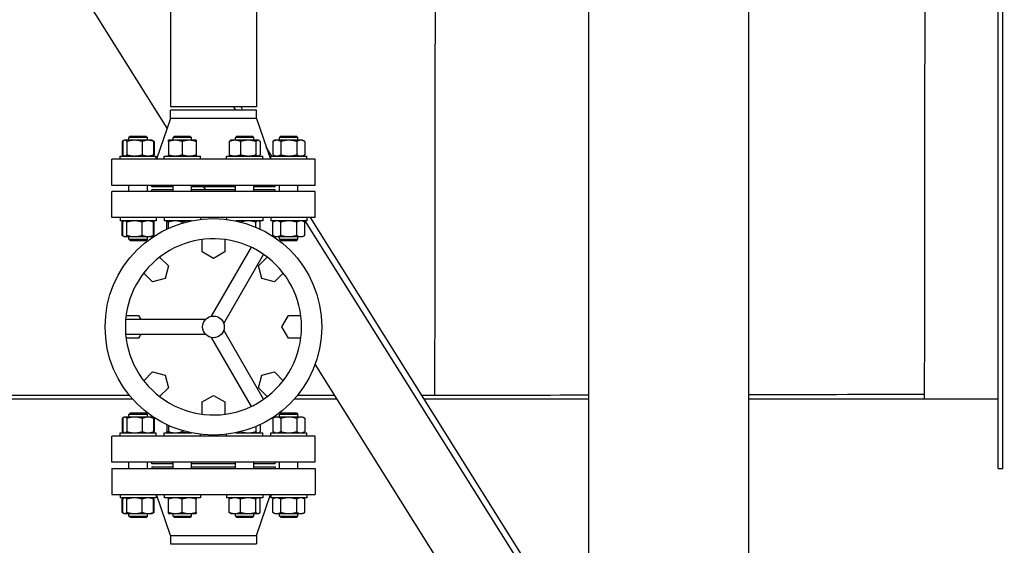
# Model space of a CAD drawing. Header units: inches. Extents: x 24 to 1128, y -74 to 748.
# Tile 10 of 256: x 175 to 215, y 169 to 190. Entities that reach past the tile are written whole.
import ezdxf

# ---------------------------------------------------------------- set-up
doc = ezdxf.new("R2010")
doc.units = ezdxf.units.IN
doc.header["$LTSCALE"] = 32
doc.header["$MEASUREMENT"] = 0
doc.layers.add('Dimension (ANSI)', color=7, linetype='Continuous', lineweight=25)
doc.layers.add('Visible (ANSI)', color=7, linetype='Continuous', lineweight=30)
doc.styles.add('Note Text (ANSI)', font='tahoma.ttf')
doc.dimstyles.new('Architectural (ANSI)', dxfattribs={"dimscale": 32, "dimtxt": 0.125, "dimasz": 0.098425, "dimexe": 0.125, "dimexo": 0.0625, "dimgap": 0.031496, "dimtad": 0, "dimtih": 1, "dimtoh": 1, "dimdec": 4, "dimrnd": 1e-08, "dimzin": 3, "dimdsep": 46, "dimlunit": 4, "dimtxsty": 'Note Text (ANSI)', "dimcen": 0.09, "dimdle": 0.393701, "dimclrd": 256, "dimclre": 256, "dimclrt": 256, "dimadec": 0, "dimazin": 3, "dimtfac": 0.96, "dimtofl": 0, "dimtmove": 0, "dimatfit": 3, "dimfxl": 1, "dimfrac": 2, "dimtolj": 1, "dimtzin": 12, "dimlwd": -1, "dimlwe": -1, "dimarcsym": 0})

# ---------------------------------------------------------------- blocks, each defined once
blk = doc.blocks.new('*D14')
at = {"layer": 'Defpoints', "color": 0, "transparency": 16777216}
for p in [(142.405, 428.413), (61.775, 140.843), (232.154, 140.843)]:
    blk.add_point(p, dxfattribs=at)
at = {"layer": 'Dimension (ANSI)', "transparency": 16777216}
for p, q in [((140.405, 428.413), (57.775, 428.413)), ((61.775, 425.263), (61.775, 265.406)), ((61.775, 143.993), (61.775, 258.339)), ((230.154, 140.843), (57.775, 140.843))]:
    blk.add_line(p, q, dxfattribs=at)
for points in [[(61.25, 425.263), (62.3, 425.263), (61.775, 428.413)], [(61.25, 143.993), (62.3, 143.993), (61.775, 140.843)]]:
    blk.add_solid(points, dxfattribs=at)
at = {"layer": 'Dimension (ANSI)', "transparency": 16777216, "insert": (46.967, 264.398), "char_height": 4, "attachment_point": 1, "style": 'Note Text (ANSI)'}
blk.add_mtext('\\A1;23\'-11 9/16"', dxfattribs=at)

msp = doc.modelspace()

# ---------------------------------------------------------------- linework, layer by layer
at = {"layer": 'Visible (ANSI)'}
for p, q in [((215.02864, 172.05516), (215.02864, 223.59975)), ((215.21614, 172.05516), (215.21614, 223.65534)), ((198.40464, 143.30516), (198.40464, 202.61166)), ((204.90464, 143.30516), (204.90464, 202.61166)), ((181.27577, 185.87279), (171.21316, 201.91672)), ((181.40864, 200.85666), (181.40864, 186.73166)), ((184.90864, 200.85666), (184.90864, 186.73166)), ((184.90864, 186.73166), (181.40864, 186.73166)), ((181.40864, 186.26666), (181.40864, 186.60666)), ((184.90864, 186.60666), (181.40864, 186.60666)), ((184.06163, 186.60666), (183.98323, 186.73166)), ((184.35673, 186.60666), (184.27833, 186.73166)), ((184.90864, 186.26666), (184.90864, 186.60666)), ((181.40864, 186.26666), (180.84864, 184.60666)), ((184.90864, 186.26666), (181.40864, 186.26666)), ((184.90864, 186.26666), (185.46864, 184.60666)), ((179.51826, 185.37021), (179.45108, 185.33142)), ((179.45108, 185.33142), (179.45108, 184.7909)), ((179.47322, 185.33142), (179.47322, 184.7909)), ((179.5381, 185.38166), (179.51826, 185.37021)), ((179.55727, 185.38166), (179.5381, 185.38166)), ((179.95502, 185.38166), (179.55727, 185.38166)), ((179.64132, 185.33142), (179.64132, 184.7909)), ((179.7881, 185.54916), (179.7256, 185.48666)), ((180.4756, 185.48666), (179.7256, 185.48666)), ((179.7256, 185.38166), (179.7256, 185.48666)), ((179.7881, 185.54916), (180.4131, 185.54916)), ((180.49835, 185.38166), (179.95502, 185.38166)), ((180.26871, 185.33142), (180.26871, 184.7909)), ((180.4131, 185.54916), (180.4756, 185.48666)), ((180.4756, 185.38166), (180.4756, 185.48666)), ((180.6631, 185.38166), (180.49835, 185.38166)), ((180.6631, 185.38166), (180.68295, 185.37021)), ((180.68295, 185.37021), (180.75012, 185.33142)), ((180.72799, 185.33142), (180.72799, 184.7909)), ((180.75012, 185.33142), (180.75012, 184.7909)), ((181.61071, 185.38166), (181.32946, 185.38166)), ((181.32946, 185.33142), (181.32946, 184.7909)), ((181.57946, 185.54916), (181.51696, 185.48666)), ((182.26696, 185.48666), (181.51696, 185.48666)), ((181.51696, 185.38166), (181.51696, 185.48666)), ((181.57946, 185.54916), (182.20446, 185.54916)), ((182.17321, 185.38166), (181.61071, 185.38166)), ((181.89196, 185.33142), (181.89196, 184.7909)), ((182.45446, 185.38166), (182.17321, 185.38166)), ((182.20446, 185.54916), (182.26696, 185.48666)), ((182.26696, 185.38166), (182.26696, 185.48666)), ((182.45446, 185.33142), (182.45446, 184.7909)), ((183.79794, 185.33142), (183.79794, 184.7909)), ((183.86283, 185.38166), (183.84298, 185.37021)), ((184.02758, 185.38166), (183.86283, 185.38166)), ((184.57091, 185.38166), (184.02758, 185.38166)), ((184.11283, 185.54916), (184.05033, 185.48666)), ((184.80033, 185.48666), (184.05033, 185.48666)), ((184.05033, 185.38166), (184.05033, 185.48666)), ((184.11283, 185.54916), (184.73783, 185.54916)), ((184.25722, 185.33142), (184.25722, 184.7909)), ((184.96866, 185.38166), (184.57091, 185.38166)), ((184.73783, 185.54916), (184.80033, 185.48666)), ((184.80033, 185.38166), (184.80033, 185.48666)), ((184.88461, 185.33142), (184.88461, 184.7909)), ((184.98783, 185.38166), (184.96866, 185.38166)), ((184.98783, 185.38166), (185.00767, 185.37021)), ((185.05271, 185.33142), (185.05271, 184.7909)), ((185.65419, 185.38166), (185.56717, 185.33142)), ((185.56717, 185.33142), (185.56717, 184.7909)), ((185.72955, 185.38166), (185.65419, 185.38166)), ((186.21669, 185.38166), (185.72955, 185.38166)), ((185.90419, 185.54916), (185.84169, 185.48666)), ((186.59169, 185.48666), (185.84169, 185.48666)), ((185.84169, 185.38166), (185.84169, 185.48666)), ((185.89193, 185.33142), (185.89193, 184.7909)), ((185.90419, 185.54916), (186.52919, 185.54916)), ((186.70382, 185.38166), (186.21669, 185.38166)), ((186.52919, 185.54916), (186.59169, 185.48666)), ((186.54145, 185.33142), (186.54145, 184.7909)), ((186.59169, 185.38166), (186.59169, 185.48666)), ((186.77919, 185.38166), (186.70382, 185.38166)), ((186.77919, 185.38166), (186.8662, 185.33142)), ((186.8662, 185.33142), (186.8662, 184.7909)), ((179.51826, 184.75212), (179.45108, 184.7909)), ((180.68295, 184.75212), (180.75012, 184.7909)), ((185.52707, 184.74066), (185.30283, 185.09819)), ((185.65419, 184.74066), (185.56717, 184.7909)), ((186.77919, 184.74066), (186.8662, 184.7909)), ((179.03364, 183.54666), (179.03364, 184.60666)), ((187.28364, 184.60666), (179.03364, 184.60666)), ((179.3661, 184.60666), (179.3661, 184.74066)), ((179.3661, 184.74066), (180.8351, 184.74066)), ((179.5381, 184.74066), (179.51826, 184.75212)), ((180.6631, 184.74066), (180.68295, 184.75212)), ((180.8351, 184.60666), (180.8351, 184.74066)), ((181.15746, 184.60666), (181.15746, 184.74066)), ((181.15746, 184.74066), (182.62646, 184.74066)), ((182.62646, 184.60666), (182.62646, 184.74066)), ((183.69083, 184.60666), (183.69083, 184.74066)), ((183.69083, 184.74066), (185.15983, 184.74066)), ((183.86283, 184.74066), (183.84298, 184.75212)), ((184.98783, 184.74066), (185.00767, 184.75212)), ((185.15983, 184.60666), (185.15983, 184.74066)), ((185.48219, 184.60666), (185.48219, 184.74066)), ((185.48219, 184.74066), (186.95119, 184.74066)), ((186.95119, 184.60666), (186.95119, 184.74066)), ((187.28364, 183.54666), (187.28364, 184.60666)), ((187.28364, 183.54666), (179.03364, 183.54666)), ((179.03364, 182.24166), (179.03364, 183.30166)), ((187.28364, 183.30166), (179.03364, 183.30166)), ((179.7256, 183.30166), (179.7256, 183.54666)), ((180.4756, 183.30166), (180.4756, 183.54666)), ((180.65864, 183.48666), (180.65864, 183.54666)), ((181.51696, 183.48666), (180.65864, 183.48666)), ((180.65864, 183.30166), (180.65864, 183.36166)), ((181.51696, 183.36166), (180.65864, 183.36166)), ((181.51696, 183.30166), (181.51696, 183.54666)), ((182.26696, 183.30166), (182.26696, 183.54666)), ((184.05033, 183.48666), (182.26696, 183.48666)), ((184.05033, 183.36166), (182.26696, 183.36166)), ((182.85073, 183.36166), (182.77233, 183.48666)), ((184.05033, 183.30166), (184.05033, 183.54666)), ((184.80033, 183.30166), (184.80033, 183.54666)), ((185.65864, 183.48666), (184.80033, 183.48666)), ((185.65864, 183.36166), (184.80033, 183.36166)), ((185.65864, 183.48666), (185.65864, 183.54666)), ((185.65864, 183.30166), (185.65864, 183.36166)), ((185.84169, 183.30166), (185.84169, 183.54666)), ((186.59169, 183.30166), (186.59169, 183.54666)), ((187.28364, 182.24166), (187.28364, 183.30166)), ((187.28364, 182.24166), (179.03364, 182.24166)), ((179.3661, 182.24166), (179.3661, 182.10766)), ((180.8351, 182.10766), (179.3661, 182.10766)), ((179.51826, 182.09621), (179.45108, 182.05742)), ((179.45108, 181.5169), (179.45108, 182.05742)), ((179.47322, 181.5169), (179.47322, 182.05742)), ((179.5381, 182.10766), (179.51826, 182.09621)), ((179.64132, 181.5169), (179.64132, 182.05742)), ((180.26871, 181.5169), (180.26871, 182.05742)), ((180.6631, 182.10766), (180.68295, 182.09621)), ((180.68295, 182.09621), (180.75012, 182.05742)), ((180.72799, 181.5169), (180.72799, 182.05742)), ((180.75012, 181.5169), (180.75012, 182.05742)), ((180.8351, 182.24166), (180.8351, 182.10766)), ((181.15746, 182.24166), (181.15746, 182.10766)), ((182.25401, 182.10766), (181.15746, 182.10766)), ((181.26458, 181.77312), (181.26458, 182.05742)), ((181.32946, 182.10766), (181.30962, 182.09621)), ((181.32946, 181.80342), (181.32946, 182.05742)), ((181.89196, 182.01539), (181.89196, 182.05742)), ((182.62646, 182.24166), (182.62646, 182.16936)), ((183.69083, 182.24166), (183.69083, 182.16936)), ((185.15983, 182.10766), (184.06328, 182.10766)), ((184.88461, 181.84902), (184.88461, 182.05742)), ((184.98783, 182.10766), (185.00767, 182.09621)), ((185.05271, 181.77312), (185.05271, 182.05742)), ((185.15983, 182.24166), (185.15983, 182.10766)), ((185.48219, 182.24166), (185.48219, 182.10766)), ((186.95119, 182.10766), (185.48219, 182.10766)), ((185.65419, 182.10766), (185.56717, 182.05742)), ((185.56717, 181.5169), (185.56717, 182.05742)), ((185.89193, 181.5169), (185.89193, 182.05742)), ((186.54145, 181.5169), (186.54145, 182.05742)), ((186.77919, 182.10766), (186.8662, 182.05742)), ((186.8662, 181.5169), (186.8662, 182.05742)), ((198.40464, 163.73801), (186.88336, 182.10766)), ((186.95119, 182.24166), (186.95119, 182.10766)), ((198.40464, 164.20852), (187.09442, 182.24166)), ((179.51826, 181.47812), (179.45108, 181.5169)), ((179.5381, 181.46666), (179.51826, 181.47812)), ((179.5381, 181.46666), (179.55727, 181.46666)), ((179.55727, 181.46666), (179.95502, 181.46666)), ((179.7256, 181.36166), (179.7256, 181.46666)), ((179.7881, 181.29916), (179.7256, 181.36166)), ((179.7256, 181.36166), (180.4756, 181.36166)), ((180.4131, 181.29916), (179.7881, 181.29916)), ((179.95502, 181.46666), (180.49835, 181.46666)), ((180.4131, 181.29916), (180.4756, 181.36166)), ((180.4756, 181.36166), (180.4756, 181.46666)), ((180.49835, 181.46666), (180.6631, 181.46666)), ((180.6631, 181.46666), (180.68295, 181.47812)), ((180.68295, 181.47812), (180.75012, 181.5169)), ((182.70138, 180.84766), (182.70138, 181.35128)), ((183.61591, 181.35128), (183.61591, 180.84766)), ((185.65419, 181.46666), (185.56717, 181.5169)), ((185.65419, 181.46666), (185.72955, 181.46666)), ((185.72955, 181.46666), (186.21669, 181.46666)), ((185.84169, 181.36166), (185.84169, 181.46666)), ((185.90419, 181.29916), (185.84169, 181.36166)), ((185.84169, 181.36166), (186.59169, 181.36166)), ((186.52919, 181.29916), (185.90419, 181.29916)), ((186.21669, 181.46666), (186.70382, 181.46666)), ((186.52919, 181.29916), (186.59169, 181.36166)), ((186.59169, 181.36166), (186.59169, 181.46666)), ((186.70382, 181.46666), (186.77919, 181.46666)), ((186.77919, 181.46666), (186.8662, 181.5169)), ((183.15864, 180.58366), (182.70138, 180.84766)), ((184.68806, 181.03736), (183.06859, 178.23235)), ((183.61591, 180.84766), (183.15864, 180.58366)), ((180.97202, 180.63496), (181.32813, 180.27884)), ((183.57666, 177.93902), (185.19613, 180.74403)), ((184.98916, 180.27884), (185.34527, 180.63496)), ((180.68146, 179.63218), (180.32535, 179.98829)), ((181.32813, 180.27884), (181.19147, 179.76883)), ((185.12582, 179.76883), (184.98916, 180.27884)), ((185.99194, 179.98829), (185.63582, 179.63218)), ((181.19147, 179.76883), (180.68146, 179.63218)), ((185.63582, 179.63218), (185.12582, 179.76883)), ((182.83069, 178.095), (179.59174, 178.095)), ((179.60903, 178.25893), (180.11264, 178.25893)), ((180.11264, 178.25893), (180.20729, 178.095)), ((185.94064, 177.80166), (186.20464, 178.25893)), ((186.20464, 178.25893), (186.70826, 178.25893)), ((185.19613, 174.8593), (183.57666, 177.66431)), ((186.20464, 177.3444), (185.94064, 177.80166)), ((179.59174, 177.50833), (182.83069, 177.50833)), ((180.11264, 177.3444), (179.60903, 177.3444)), ((180.20729, 177.50833), (180.11264, 177.3444)), ((183.06859, 177.37098), (184.68806, 174.56596)), ((186.70826, 177.3444), (186.20464, 177.3444)), ((180.32535, 175.61504), (180.68146, 175.97115)), ((180.68146, 175.97115), (181.19147, 175.83449)), ((185.12582, 175.83449), (185.63582, 175.97115)), ((185.63582, 175.97115), (185.99194, 175.61504)), ((198.22014, 158.85652), (187.28905, 176.28517)), ((181.19147, 175.83449), (181.32813, 175.32448)), ((184.98916, 175.32448), (185.12582, 175.83449)), ((181.32813, 175.32448), (180.97202, 174.96837)), ((185.34527, 174.96837), (184.98916, 175.32448)), ((179.75818, 175.00938), (171.43389, 175.00938)), ((179.87967, 174.86766), (171.43389, 174.86766)), ((182.70138, 174.75566), (183.15864, 175.01966)), ((183.15864, 175.01966), (183.61591, 174.75566)), ((188.17809, 174.86766), (186.43761, 174.86766)), ((188.08921, 175.00938), (186.55911, 175.00938)), ((192.15364, 175.00938), (191.63044, 175.00938)), ((198.40464, 174.86766), (191.71932, 174.86766)), ((212.02864, 174.86766), (204.90464, 174.86766)), ((212.02864, 175.05516), (212.02864, 174.86766)), ((215.02864, 174.86766), (212.02864, 174.86766)), ((182.70138, 174.25205), (182.70138, 174.75566)), ((183.61591, 174.75566), (183.61591, 174.25205)), ((179.51826, 174.12521), (179.45108, 174.08642)), ((179.45108, 174.08642), (179.45108, 173.5459)), ((179.47322, 174.08642), (179.47322, 173.5459)), ((179.5381, 174.13666), (179.51826, 174.12521)), ((179.55727, 174.13666), (179.5381, 174.13666)), ((179.95502, 174.13666), (179.55727, 174.13666)), ((179.64132, 174.08642), (179.64132, 173.5459)), ((179.7881, 174.30416), (179.7256, 174.24166)), ((180.4756, 174.24166), (179.7256, 174.24166)), ((179.7256, 174.13666), (179.7256, 174.24166)), ((179.7881, 174.30416), (180.4131, 174.30416)), ((180.49835, 174.13666), (179.95502, 174.13666)), ((180.26871, 174.08642), (180.26871, 173.5459)), ((180.4131, 174.30416), (180.4756, 174.24166)), ((180.4756, 174.13666), (180.4756, 174.24166)), ((180.6631, 174.13666), (180.49835, 174.13666)), ((180.6631, 174.13666), (180.68295, 174.12521)), ((180.68295, 174.12521), (180.75012, 174.08642)), ((180.72799, 174.08642), (180.72799, 173.5459)), ((180.75012, 174.08642), (180.75012, 173.5459)), ((185.65419, 174.13666), (185.56717, 174.08642)), ((185.56717, 174.08642), (185.56717, 173.5459)), ((185.72955, 174.13666), (185.65419, 174.13666)), ((186.21669, 174.13666), (185.72955, 174.13666)), ((185.90419, 174.30416), (185.84169, 174.24166)), ((186.59169, 174.24166), (185.84169, 174.24166)), ((185.84169, 174.13666), (185.84169, 174.24166)), ((185.89193, 174.08642), (185.89193, 173.5459)), ((185.90419, 174.30416), (186.52919, 174.30416)), ((186.70382, 174.13666), (186.21669, 174.13666)), ((186.52919, 174.30416), (186.59169, 174.24166)), ((186.54145, 174.08642), (186.54145, 173.5459)), ((186.59169, 174.13666), (186.59169, 174.24166)), ((186.77919, 174.13666), (186.70382, 174.13666)), ((186.77919, 174.13666), (186.8662, 174.08642)), ((186.8662, 174.08642), (186.8662, 173.5459)), ((181.26458, 173.8302), (181.26458, 173.5459)), ((181.32946, 173.7999), (181.32946, 173.5459)), ((181.89196, 173.58793), (181.89196, 173.5459)), ((184.88461, 173.75431), (184.88461, 173.5459)), ((185.05271, 173.8302), (185.05271, 173.5459)), ((179.03364, 172.30166), (179.03364, 173.36166)), ((187.28364, 173.36166), (179.03364, 173.36166)), ((179.3661, 173.36166), (179.3661, 173.49566)), ((179.3661, 173.49566), (180.8351, 173.49566)), ((179.51826, 173.50712), (179.45108, 173.5459)), ((179.5381, 173.49566), (179.51826, 173.50712)), ((180.6631, 173.49566), (180.68295, 173.50712)), ((180.68295, 173.50712), (180.75012, 173.5459)), ((180.8351, 173.36166), (180.8351, 173.49566)), ((181.15746, 173.36166), (181.15746, 173.49566)), ((181.15746, 173.49566), (182.25401, 173.49566)), ((181.32946, 173.49566), (181.30962, 173.50712)), ((182.62646, 173.36166), (182.62646, 173.43397)), ((183.69083, 173.36166), (183.69083, 173.43397)), ((184.06328, 173.49566), (185.15983, 173.49566)), ((184.98783, 173.49566), (185.00767, 173.50712)), ((185.15983, 173.36166), (185.15983, 173.49566)), ((185.48219, 173.36166), (185.48219, 173.49566)), ((185.48219, 173.49566), (186.95119, 173.49566)), ((185.65419, 173.49566), (185.56717, 173.5459)), ((186.77919, 173.49566), (186.8662, 173.5459)), ((186.95119, 173.36166), (186.95119, 173.49566)), ((187.28364, 172.30166), (187.28364, 173.36166)), ((187.28364, 172.30166), (179.03364, 172.30166)), ((179.03364, 172.05166), (179.03364, 170.99166)), ((179.03364, 172.05166), (187.28364, 172.05166)), ((179.7256, 172.05166), (179.7256, 172.30166)), ((180.4756, 172.05166), (180.4756, 172.30166)), ((180.65864, 172.24166), (180.65864, 172.30166)), ((181.51696, 172.24166), (180.65864, 172.24166)), ((180.65864, 172.11166), (180.65864, 172.05166)), ((180.65864, 172.11166), (181.51696, 172.11166)), ((181.51696, 172.05166), (181.51696, 172.30166)), ((182.26696, 172.05166), (182.26696, 172.30166)), ((184.05033, 172.24166), (182.26696, 172.24166)), ((182.26696, 172.11166), (184.05033, 172.11166)), ((184.05033, 172.05166), (184.05033, 172.30166)), ((184.80033, 172.05166), (184.80033, 172.30166)), ((185.65864, 172.24166), (184.80033, 172.24166)), ((184.80033, 172.11166), (185.65864, 172.11166)), ((185.65864, 172.24166), (185.65864, 172.30166)), ((185.65864, 172.11166), (185.65864, 172.05166)), ((185.84169, 172.05166), (185.84169, 172.30166)), ((186.59169, 172.05166), (186.59169, 172.30166)), ((187.28364, 172.05166), (187.28364, 170.99166)), ((215.02864, 172.05516), (215.21614, 172.05516)), ((179.03364, 170.99166), (187.28364, 170.99166)), ((179.3661, 170.99166), (179.3661, 170.85766)), ((180.8351, 170.85766), (179.3661, 170.85766)), ((179.51826, 170.84621), (179.45108, 170.80742)), ((179.45108, 170.2669), (179.45108, 170.80742)), ((179.47322, 170.2669), (179.47322, 170.80742)), ((179.5381, 170.85766), (179.51826, 170.84621)), ((179.64132, 170.2669), (179.64132, 170.80742)), ((180.26871, 170.2669), (180.26871, 170.80742)), ((180.6631, 170.85766), (180.68295, 170.84621)), ((180.68295, 170.84621), (180.75012, 170.80742)), ((180.72799, 170.2669), (180.72799, 170.80742)), ((180.75012, 170.2669), (180.75012, 170.80742)), ((180.8351, 170.99166), (180.8351, 170.85766)), ((181.40864, 169.33166), (180.84864, 170.99166)), ((181.15746, 170.99166), (181.15746, 170.85766)), ((182.62646, 170.85766), (181.15746, 170.85766)), ((181.32946, 170.2669), (181.32946, 170.80742)), ((181.89196, 170.2669), (181.89196, 170.80742)), ((182.45446, 170.2669), (182.45446, 170.80742)), ((182.62646, 170.99166), (182.62646, 170.85766)), ((183.69083, 170.99166), (183.69083, 170.85766)), ((185.15983, 170.85766), (183.69083, 170.85766)), ((183.79794, 170.2669), (183.79794, 170.80742)), ((183.86283, 170.85766), (183.84298, 170.84621)), ((184.25722, 170.2669), (184.25722, 170.80742)), ((184.88461, 170.2669), (184.88461, 170.80742)), ((184.90864, 169.33166), (185.46864, 170.99166)), ((184.98783, 170.85766), (185.00767, 170.84621)), ((185.05271, 170.2669), (185.05271, 170.80742)), ((185.15983, 170.99166), (185.15983, 170.85766)), ((185.48219, 170.99166), (185.48219, 170.85766)), ((186.95119, 170.85766), (185.48219, 170.85766)), ((185.65419, 170.85766), (185.56717, 170.80742)), ((185.56717, 170.2669), (185.56717, 170.80742)), ((185.89193, 170.2669), (185.89193, 170.80742)), ((186.54145, 170.2669), (186.54145, 170.80742)), ((186.77919, 170.85766), (186.8662, 170.80742)), ((186.8662, 170.2669), (186.8662, 170.80742)), ((186.95119, 170.99166), (186.95119, 170.85766)), ((179.51826, 170.22812), (179.45108, 170.2669)), ((179.5381, 170.21666), (179.51826, 170.22812)), ((179.5381, 170.21666), (179.55727, 170.21666)), ((179.55727, 170.21666), (179.95502, 170.21666)), ((179.7256, 170.11666), (179.7256, 170.21666)), ((179.7881, 170.05416), (179.7256, 170.11666)), ((179.7256, 170.11666), (180.4756, 170.11666)), ((180.4131, 170.05416), (179.7881, 170.05416)), ((179.95502, 170.21666), (180.49835, 170.21666)), ((180.4131, 170.05416), (180.4756, 170.11666)), ((180.4756, 170.11666), (180.4756, 170.21666)), ((180.49835, 170.21666), (180.6631, 170.21666)), ((180.6631, 170.21666), (180.68295, 170.22812)), ((180.68295, 170.22812), (180.75012, 170.2669)), ((181.32946, 170.21666), (181.61071, 170.21666)), ((181.51696, 170.11666), (181.51696, 170.21666)), ((181.57946, 170.05416), (181.51696, 170.11666)), ((181.51696, 170.11666), (182.26696, 170.11666)), ((182.20446, 170.05416), (181.57946, 170.05416)), ((181.61071, 170.21666), (182.17321, 170.21666)), ((182.17321, 170.21666), (182.45446, 170.21666)), ((182.20446, 170.05416), (182.26696, 170.11666)), ((182.26696, 170.11666), (182.26696, 170.21666)), ((183.86283, 170.21666), (183.84298, 170.22812)), ((183.86283, 170.21666), (184.02758, 170.21666)), ((184.02758, 170.21666), (184.57091, 170.21666)), ((184.05033, 170.11666), (184.05033, 170.21666)), ((184.11283, 170.05416), (184.05033, 170.11666)), ((184.05033, 170.11666), (184.80033, 170.11666)), ((184.73783, 170.05416), (184.11283, 170.05416)), ((184.57091, 170.21666), (184.96866, 170.21666)), ((184.73783, 170.05416), (184.80033, 170.11666)), ((184.80033, 170.11666), (184.80033, 170.21666)), ((184.96866, 170.21666), (184.98783, 170.21666)), ((184.98783, 170.21666), (185.00767, 170.22812)), ((185.65419, 170.21666), (185.56717, 170.2669)), ((185.65419, 170.21666), (185.72955, 170.21666)), ((185.72955, 170.21666), (186.21669, 170.21666)), ((185.84169, 170.11666), (185.84169, 170.21666)), ((185.90419, 170.05416), (185.84169, 170.11666)), ((185.84169, 170.11666), (186.59169, 170.11666)), ((186.52919, 170.05416), (185.90419, 170.05416)), ((186.21669, 170.21666), (186.70382, 170.21666)), ((186.52919, 170.05416), (186.59169, 170.11666)), ((186.59169, 170.11666), (186.59169, 170.21666)), ((186.70382, 170.21666), (186.77919, 170.21666)), ((186.77919, 170.21666), (186.8662, 170.2669)), ((181.40864, 169.33166), (181.40864, 168.99166)), ((181.40864, 169.33166), (184.90864, 169.33166)), ((184.90864, 169.33166), (184.90864, 168.99166)), ((181.40864, 168.99166), (184.90864, 168.99166))]:
    msp.add_line(p, q, dxfattribs=at)
for radius in [4.4, 0.44]:
    msp.add_circle((183.15864, 177.80166), radius, dxfattribs=at)
for start, end in [(64.701279, 175.298721), (55.298721, 64.701279), (304.701279, 55.298721), (175.298721, 184.701279), (184.701279, 295.298721), (295.298721, 304.701279)]:
    msp.add_arc((183.15864, 177.80166), 3.57895, start, end, dxfattribs=at)
for points, knots in [([(192.15364, 175.00938), (192.15365, 175.01553), (192.15366, 175.02167), (192.1562, 177.2312), (192.15874, 179.43458), (192.1638, 183.84577), (192.1663, 186.04238), (192.1738, 192.68644), (192.17863, 197.04504), (192.18371, 201.80854), (192.18407, 202.14641), (192.18443, 202.48374)], [-274.23299809, -274.23299809, -274.23299809, -274.23299809, -274.18611992, -274.18611992, -257.37885206, -257.37885206, -240.53778035, -240.53778035, -206.65709461, -206.65709461, -204.06569236, -204.06569236, -204.06569236, -204.06569236]), ([(212.06044, 202.73964), (212.05039, 193.51754), (212.03962, 184.29543), (212.02866, 175.06727), (212.02865, 175.06122), (212.02864, 175.05516)], [196.4244105, 196.4244105, 196.4244105, 196.4244105, 265.44555725, 265.44555725, 265.49085595, 265.49085595, 265.49085595, 265.49085595])]:
    msp.add_open_spline(points, degree=3, knots=knots, dxfattribs=at)
for points, weights in [([(179.49697, 185.35491), (179.47477, 185.3451), (179.45108, 185.33142)], [1.01477953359, 1.01005189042, 1]), ([(179.55727, 185.38166), (179.51826, 185.38166), (179.47322, 185.33142)], [1, 1.0379548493, 1]), ([(179.64132, 185.33142), (179.59628, 185.38166), (179.55727, 185.38166)], [1, 1.0379548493, 1]), ([(179.95502, 185.38166), (179.80943, 185.38166), (179.64132, 185.33142)], [1, 1.0379548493, 1]), ([(180.26871, 185.33142), (180.1006, 185.38166), (179.95502, 185.38166)], [1, 1.0379548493, 1]), ([(180.49835, 185.38166), (180.39177, 185.38166), (180.26871, 185.33142)], [1, 1.0379548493, 1]), ([(180.72799, 185.33142), (180.60493, 185.38166), (180.49835, 185.38166)], [1, 1.0379548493, 1]), ([(180.68295, 185.37021), (180.70424, 185.35791), (180.72799, 185.33142)], [1.01895290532, 1.01965956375, 1]), ([(180.75012, 185.33142), (180.72644, 185.3451), (180.70424, 185.35491)], [1, 1.01005189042, 1.01477953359]), ([(181.32946, 185.33142), (181.32946, 185.38166), (181.32946, 185.38166)], [1, 1.0379548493, 1]), ([(181.61071, 185.38166), (181.48018, 185.38166), (181.32946, 185.33142)], [1, 1.0379548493, 1]), ([(181.89196, 185.33142), (181.74124, 185.38166), (181.61071, 185.38166)], [1, 1.0379548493, 1]), ([(182.17321, 185.38166), (182.04268, 185.38166), (181.89196, 185.33142)], [1, 1.0379548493, 1]), ([(182.45446, 185.33142), (182.30374, 185.38166), (182.17321, 185.38166)], [1, 1.0379548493, 1]), ([(182.45446, 185.38166), (182.45446, 185.38166), (182.45446, 185.33142)], [1, 1.0379548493, 1]), ([(184.02758, 185.38166), (183.921, 185.38166), (183.79794, 185.33142)], [1, 1.0379548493, 1]), ([(183.79794, 185.33142), (183.82169, 185.35791), (183.84298, 185.37021)], [1, 1.01965956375, 1.01895290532]), ([(184.25722, 185.33142), (184.13416, 185.38166), (184.02758, 185.38166)], [1, 1.0379548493, 1]), ([(184.57091, 185.38166), (184.42533, 185.38166), (184.25722, 185.33142)], [1, 1.0379548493, 1]), ([(184.88461, 185.33142), (184.7165, 185.38166), (184.57091, 185.38166)], [1, 1.0379548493, 1]), ([(184.96866, 185.38166), (184.92965, 185.38166), (184.88461, 185.33142)], [1, 1.0379548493, 1]), ([(185.05271, 185.33142), (185.00767, 185.38166), (184.96866, 185.38166)], [1, 1.0379548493, 1]), ([(185.72955, 185.38166), (185.65419, 185.38166), (185.56717, 185.33142)], [1, 1.0379548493, 1]), ([(185.89193, 185.33142), (185.80491, 185.38166), (185.72955, 185.38166)], [1, 1.0379548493, 1]), ([(186.21669, 185.38166), (186.06596, 185.38166), (185.89193, 185.33142)], [1, 1.0379548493, 1]), ([(186.54145, 185.33142), (186.36741, 185.38166), (186.21669, 185.38166)], [1, 1.0379548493, 1]), ([(186.70382, 185.38166), (186.62846, 185.38166), (186.54145, 185.33142)], [1, 1.0379548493, 1]), ([(186.8662, 185.33142), (186.77919, 185.38166), (186.70382, 185.38166)], [1, 1.0379548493, 1]), ([(179.45108, 184.7909), (179.47477, 184.77723), (179.49697, 184.76742)], [1, 1.01005189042, 1.01477953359]), ([(179.47322, 184.7909), (179.51826, 184.74066), (179.55727, 184.74066)], [1, 1.0379548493, 1]), ([(179.55727, 184.74066), (179.59628, 184.74066), (179.64132, 184.7909)], [1, 1.0379548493, 1]), ([(179.64132, 184.7909), (179.80943, 184.74066), (179.95502, 184.74066)], [1, 1.0379548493, 1]), ([(179.95502, 184.74066), (180.1006, 184.74066), (180.26871, 184.7909)], [1, 1.0379548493, 1]), ([(180.26871, 184.7909), (180.39177, 184.74066), (180.49835, 184.74066)], [1, 1.0379548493, 1]), ([(180.49835, 184.74066), (180.60493, 184.74066), (180.72799, 184.7909)], [1, 1.0379548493, 1]), ([(180.72799, 184.7909), (180.70424, 184.76441), (180.68295, 184.75212)], [1, 1.01965956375, 1.01895290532]), ([(180.70424, 184.76742), (180.72644, 184.77723), (180.75012, 184.7909)], [1.01477953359, 1.01005189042, 1]), ([(181.32946, 184.7909), (181.48018, 184.74066), (181.61071, 184.74066)], [1, 1.0379548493, 1]), ([(181.32946, 184.74066), (181.32946, 184.74066), (181.32946, 184.7909)], [1, 1.0379548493, 1]), ([(181.61071, 184.74066), (181.74124, 184.74066), (181.89196, 184.7909)], [1, 1.0379548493, 1]), ([(181.89196, 184.7909), (182.04268, 184.74066), (182.17321, 184.74066)], [1, 1.0379548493, 1]), ([(182.17321, 184.74066), (182.30374, 184.74066), (182.45446, 184.7909)], [1, 1.0379548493, 1]), ([(182.45446, 184.7909), (182.45446, 184.74066), (182.45446, 184.74066)], [1, 1.0379548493, 1]), ([(183.79794, 184.7909), (183.921, 184.74066), (184.02758, 184.74066)], [1, 1.0379548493, 1]), ([(183.84298, 184.75212), (183.82169, 184.76441), (183.79794, 184.7909)], [1.01895290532, 1.01965956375, 1]), ([(184.02758, 184.74066), (184.13416, 184.74066), (184.25722, 184.7909)], [1, 1.0379548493, 1]), ([(184.25722, 184.7909), (184.42533, 184.74066), (184.57091, 184.74066)], [1, 1.0379548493, 1]), ([(184.57091, 184.74066), (184.7165, 184.74066), (184.88461, 184.7909)], [1, 1.0379548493, 1]), ([(184.88461, 184.7909), (184.92965, 184.74066), (184.96866, 184.74066)], [1, 1.0379548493, 1]), ([(184.96866, 184.74066), (185.00767, 184.74066), (185.05271, 184.7909)], [1, 1.0379548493, 1]), ([(185.56717, 184.7909), (185.65419, 184.74066), (185.72955, 184.74066)], [1, 1.0379548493, 1]), ([(185.72955, 184.74066), (185.80491, 184.74066), (185.89193, 184.7909)], [1, 1.0379548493, 1]), ([(185.89193, 184.7909), (186.06596, 184.74066), (186.21669, 184.74066)], [1, 1.0379548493, 1]), ([(186.21669, 184.74066), (186.36741, 184.74066), (186.54145, 184.7909)], [1, 1.0379548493, 1]), ([(186.54145, 184.7909), (186.62846, 184.74066), (186.70382, 184.74066)], [1, 1.0379548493, 1]), ([(186.70382, 184.74066), (186.77919, 184.74066), (186.8662, 184.7909)], [1, 1.0379548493, 1]), ([(179.49697, 182.08091), (179.47477, 182.0711), (179.45108, 182.05742)], [1.01477953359, 1.01005189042, 1]), ([(179.55727, 182.10766), (179.51826, 182.10766), (179.47322, 182.05742)], [1, 1.0379548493, 1]), ([(179.64132, 182.05742), (179.59628, 182.10766), (179.55727, 182.10766)], [1, 1.0379548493, 1]), ([(179.95502, 182.10766), (179.80943, 182.10766), (179.64132, 182.05742)], [1, 1.0379548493, 1]), ([(180.26871, 182.05742), (180.1006, 182.10766), (179.95502, 182.10766)], [1, 1.0379548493, 1]), ([(180.49835, 182.10766), (180.39177, 182.10766), (180.26871, 182.05742)], [1, 1.0379548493, 1]), ([(180.72799, 182.05742), (180.60493, 182.10766), (180.49835, 182.10766)], [1, 1.0379548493, 1]), ([(180.68295, 182.09621), (180.70424, 182.08391), (180.72799, 182.05742)], [1.01895290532, 1.01965956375, 1]), ([(180.75012, 182.05742), (180.72644, 182.0711), (180.70424, 182.08091)], [1, 1.01005189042, 1.01477953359]), ([(181.26458, 182.05742), (181.28833, 182.08391), (181.30962, 182.09621)], [1, 1.01965956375, 1.01895290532]), ([(181.32946, 182.08091), (181.29807, 182.0711), (181.26458, 182.05742)], [1.01477953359, 1.01005189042, 1]), ([(181.32946, 182.05742), (181.32946, 182.10766), (181.32946, 182.10766)], [1, 1.0379548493, 1]), ([(181.61071, 182.10766), (181.48018, 182.10766), (181.32946, 182.05742)], [1, 1.0379548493, 1]), ([(181.89196, 182.05742), (181.74124, 182.10766), (181.61071, 182.10766)], [1, 1.0379548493, 1]), ([(182.17321, 182.10766), (182.04268, 182.10766), (181.89196, 182.05742)], [1, 1.0379548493, 1]), ([(182.23977, 182.10465), (182.20634, 182.10766), (182.17321, 182.10766)], [1.01410980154, 1.00936623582, 1]), ([(184.21925, 182.07192), (184.1428, 182.09902), (184.07348, 182.10551)], [1.00980800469, 1.02667045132, 1.01252307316]), ([(184.57091, 182.10766), (184.42889, 182.10766), (184.26604, 182.06003)], [1, 1.0369916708, 1.00187747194]), ([(184.88461, 182.05742), (184.7165, 182.10766), (184.57091, 182.10766)], [1, 1.0379548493, 1]), ([(184.96866, 182.10766), (184.92965, 182.10766), (184.88461, 182.05742)], [1, 1.0379548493, 1]), ([(185.05271, 182.05742), (185.00767, 182.10766), (184.96866, 182.10766)], [1, 1.0379548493, 1]), ([(185.72955, 182.10766), (185.65419, 182.10766), (185.56717, 182.05742)], [1, 1.0379548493, 1]), ([(185.89193, 182.05742), (185.80491, 182.10766), (185.72955, 182.10766)], [1, 1.0379548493, 1]), ([(186.21669, 182.10766), (186.06596, 182.10766), (185.89193, 182.05742)], [1, 1.0379548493, 1]), ([(186.54145, 182.05742), (186.36741, 182.10766), (186.21669, 182.10766)], [1, 1.0379548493, 1]), ([(186.70382, 182.10766), (186.62846, 182.10766), (186.54145, 182.05742)], [1, 1.0379548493, 1]), ([(186.8662, 182.05742), (186.77919, 182.10766), (186.70382, 182.10766)], [1, 1.0379548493, 1]), ([(179.45108, 181.5169), (179.47477, 181.50323), (179.49697, 181.49342)], [1, 1.01005189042, 1.01477953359]), ([(179.47322, 181.5169), (179.51826, 181.46666), (179.55727, 181.46666)], [1, 1.0379548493, 1]), ([(179.55727, 181.46666), (179.59628, 181.46666), (179.64132, 181.5169)], [1, 1.0379548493, 1]), ([(179.64132, 181.5169), (179.80943, 181.46666), (179.95502, 181.46666)], [1, 1.0379548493, 1]), ([(179.95502, 181.46666), (180.1006, 181.46666), (180.26871, 181.5169)], [1, 1.0379548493, 1]), ([(180.26871, 181.5169), (180.39177, 181.46666), (180.49835, 181.46666)], [1, 1.0379548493, 1]), ([(180.49835, 181.46666), (180.60493, 181.46666), (180.72799, 181.5169)], [1, 1.0379548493, 1]), ([(180.72799, 181.5169), (180.70424, 181.49041), (180.68295, 181.47812)], [1, 1.01965956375, 1.01895290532]), ([(180.70424, 181.49342), (180.72644, 181.50323), (180.75012, 181.5169)], [1.01477953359, 1.01005189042, 1]), ([(185.56717, 181.5169), (185.65419, 181.46666), (185.72955, 181.46666)], [1, 1.0379548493, 1]), ([(185.72955, 181.46666), (185.80491, 181.46666), (185.89193, 181.5169)], [1, 1.0379548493, 1]), ([(185.89193, 181.5169), (186.06596, 181.46666), (186.21669, 181.46666)], [1, 1.0379548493, 1]), ([(186.21669, 181.46666), (186.36741, 181.46666), (186.54145, 181.5169)], [1, 1.0379548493, 1]), ([(186.54145, 181.5169), (186.62846, 181.46666), (186.70382, 181.46666)], [1, 1.0379548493, 1]), ([(186.70382, 181.46666), (186.77919, 181.46666), (186.8662, 181.5169)], [1, 1.0379548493, 1]), ([(179.49697, 174.10991), (179.47477, 174.1001), (179.45108, 174.08642)], [1.01477953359, 1.01005189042, 1]), ([(179.55727, 174.13666), (179.51826, 174.13666), (179.47322, 174.08642)], [1, 1.0379548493, 1]), ([(179.64132, 174.08642), (179.59628, 174.13666), (179.55727, 174.13666)], [1, 1.0379548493, 1]), ([(179.95502, 174.13666), (179.80943, 174.13666), (179.64132, 174.08642)], [1, 1.0379548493, 1]), ([(180.26871, 174.08642), (180.1006, 174.13666), (179.95502, 174.13666)], [1, 1.0379548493, 1]), ([(180.49835, 174.13666), (180.39177, 174.13666), (180.26871, 174.08642)], [1, 1.0379548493, 1]), ([(180.72799, 174.08642), (180.60493, 174.13666), (180.49835, 174.13666)], [1, 1.0379548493, 1]), ([(180.68295, 174.12521), (180.70424, 174.11291), (180.72799, 174.08642)], [1.01895290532, 1.01965956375, 1]), ([(180.75012, 174.08642), (180.72644, 174.1001), (180.70424, 174.10991)], [1, 1.01005189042, 1.01477953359]), ([(185.72955, 174.13666), (185.65419, 174.13666), (185.56717, 174.08642)], [1, 1.0379548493, 1]), ([(185.89193, 174.08642), (185.80491, 174.13666), (185.72955, 174.13666)], [1, 1.0379548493, 1]), ([(186.21669, 174.13666), (186.06596, 174.13666), (185.89193, 174.08642)], [1, 1.0379548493, 1]), ([(186.54145, 174.08642), (186.36741, 174.13666), (186.21669, 174.13666)], [1, 1.0379548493, 1]), ([(186.70382, 174.13666), (186.62846, 174.13666), (186.54145, 174.08642)], [1, 1.0379548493, 1]), ([(186.8662, 174.08642), (186.77919, 174.13666), (186.70382, 174.13666)], [1, 1.0379548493, 1]), ([(179.45108, 173.5459), (179.47477, 173.53223), (179.49697, 173.52242)], [1, 1.01005189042, 1.01477953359]), ([(179.47322, 173.5459), (179.51826, 173.49566), (179.55727, 173.49566)], [1, 1.0379548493, 1]), ([(179.55727, 173.49566), (179.59628, 173.49566), (179.64132, 173.5459)], [1, 1.0379548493, 1]), ([(179.64132, 173.5459), (179.80943, 173.49566), (179.95502, 173.49566)], [1, 1.0379548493, 1]), ([(179.95502, 173.49566), (180.1006, 173.49566), (180.26871, 173.5459)], [1, 1.0379548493, 1]), ([(180.26871, 173.5459), (180.39177, 173.49566), (180.49835, 173.49566)], [1, 1.0379548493, 1]), ([(180.49835, 173.49566), (180.60493, 173.49566), (180.72799, 173.5459)], [1, 1.0379548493, 1]), ([(180.72799, 173.5459), (180.70424, 173.51941), (180.68295, 173.50712)], [1, 1.01965956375, 1.01895290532]), ([(180.70424, 173.52242), (180.72644, 173.53223), (180.75012, 173.5459)], [1.01477953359, 1.01005189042, 1]), ([(181.30962, 173.50712), (181.28833, 173.51941), (181.26458, 173.5459)], [1.01895290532, 1.01965956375, 1]), ([(181.26458, 173.5459), (181.29807, 173.53223), (181.32946, 173.52242)], [1, 1.01005189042, 1.01477953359]), ([(181.32946, 173.5459), (181.48018, 173.49566), (181.61071, 173.49566)], [1, 1.0379548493, 1]), ([(181.32946, 173.49566), (181.32946, 173.49566), (181.32946, 173.5459)], [1, 1.0379548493, 1]), ([(181.61071, 173.49566), (181.74124, 173.49566), (181.89196, 173.5459)], [1, 1.0379548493, 1]), ([(181.89196, 173.5459), (182.04268, 173.49566), (182.17321, 173.49566)], [1, 1.0379548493, 1]), ([(182.17321, 173.49566), (182.20634, 173.49566), (182.23977, 173.49868)], [1, 1.00936623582, 1.01410980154]), ([(184.07348, 173.49782), (184.1428, 173.50431), (184.21925, 173.5314)], [1.01252307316, 1.02667045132, 1.00980800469]), ([(184.26604, 173.5433), (184.42889, 173.49566), (184.57091, 173.49566)], [1.00187747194, 1.0369916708, 1]), ([(184.57091, 173.49566), (184.7165, 173.49566), (184.88461, 173.5459)], [1, 1.0379548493, 1]), ([(184.88461, 173.5459), (184.92965, 173.49566), (184.96866, 173.49566)], [1, 1.0379548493, 1]), ([(184.96866, 173.49566), (185.00767, 173.49566), (185.05271, 173.5459)], [1, 1.0379548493, 1]), ([(185.56717, 173.5459), (185.65419, 173.49566), (185.72955, 173.49566)], [1, 1.0379548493, 1]), ([(185.72955, 173.49566), (185.80491, 173.49566), (185.89193, 173.5459)], [1, 1.0379548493, 1]), ([(185.89193, 173.5459), (186.06596, 173.49566), (186.21669, 173.49566)], [1, 1.0379548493, 1]), ([(186.21669, 173.49566), (186.36741, 173.49566), (186.54145, 173.5459)], [1, 1.0379548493, 1]), ([(186.54145, 173.5459), (186.62846, 173.49566), (186.70382, 173.49566)], [1, 1.0379548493, 1]), ([(186.70382, 173.49566), (186.77919, 173.49566), (186.8662, 173.5459)], [1, 1.0379548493, 1]), ([(179.49697, 170.83091), (179.47477, 170.8211), (179.45108, 170.80742)], [1.01477953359, 1.01005189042, 1]), ([(179.55727, 170.85766), (179.51826, 170.85766), (179.47322, 170.80742)], [1, 1.0379548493, 1]), ([(179.64132, 170.80742), (179.59628, 170.85766), (179.55727, 170.85766)], [1, 1.0379548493, 1]), ([(179.95502, 170.85766), (179.80943, 170.85766), (179.64132, 170.80742)], [1, 1.0379548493, 1]), ([(180.26871, 170.80742), (180.1006, 170.85766), (179.95502, 170.85766)], [1, 1.0379548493, 1]), ([(180.49835, 170.85766), (180.39177, 170.85766), (180.26871, 170.80742)], [1, 1.0379548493, 1]), ([(180.72799, 170.80742), (180.60493, 170.85766), (180.49835, 170.85766)], [1, 1.0379548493, 1]), ([(180.68295, 170.84621), (180.70424, 170.83391), (180.72799, 170.80742)], [1.01895290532, 1.01965956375, 1]), ([(180.75012, 170.80742), (180.72644, 170.8211), (180.70424, 170.83091)], [1, 1.01005189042, 1.01477953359]), ([(181.32946, 170.80742), (181.32946, 170.85766), (181.32946, 170.85766)], [1, 1.0379548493, 1]), ([(181.61071, 170.85766), (181.48018, 170.85766), (181.32946, 170.80742)], [1, 1.0379548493, 1]), ([(181.89196, 170.80742), (181.74124, 170.85766), (181.61071, 170.85766)], [1, 1.0379548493, 1]), ([(182.17321, 170.85766), (182.04268, 170.85766), (181.89196, 170.80742)], [1, 1.0379548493, 1]), ([(182.45446, 170.80742), (182.30374, 170.85766), (182.17321, 170.85766)], [1, 1.0379548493, 1]), ([(182.45446, 170.85766), (182.45446, 170.85766), (182.45446, 170.80742)], [1, 1.0379548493, 1]), ([(184.02758, 170.85766), (183.921, 170.85766), (183.79794, 170.80742)], [1, 1.0379548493, 1]), ([(183.79794, 170.80742), (183.82169, 170.83391), (183.84298, 170.84621)], [1, 1.01965956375, 1.01895290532]), ([(184.25722, 170.80742), (184.13416, 170.85766), (184.02758, 170.85766)], [1, 1.0379548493, 1]), ([(184.57091, 170.85766), (184.42533, 170.85766), (184.25722, 170.80742)], [1, 1.0379548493, 1]), ([(184.88461, 170.80742), (184.7165, 170.85766), (184.57091, 170.85766)], [1, 1.0379548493, 1]), ([(184.96866, 170.85766), (184.92965, 170.85766), (184.88461, 170.80742)], [1, 1.0379548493, 1]), ([(185.05271, 170.80742), (185.00767, 170.85766), (184.96866, 170.85766)], [1, 1.0379548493, 1]), ([(185.72955, 170.85766), (185.65419, 170.85766), (185.56717, 170.80742)], [1, 1.0379548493, 1]), ([(185.89193, 170.80742), (185.80491, 170.85766), (185.72955, 170.85766)], [1, 1.0379548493, 1]), ([(186.21669, 170.85766), (186.06596, 170.85766), (185.89193, 170.80742)], [1, 1.0379548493, 1]), ([(186.54145, 170.80742), (186.36741, 170.85766), (186.21669, 170.85766)], [1, 1.0379548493, 1]), ([(186.70382, 170.85766), (186.62846, 170.85766), (186.54145, 170.80742)], [1, 1.0379548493, 1]), ([(186.8662, 170.80742), (186.77919, 170.85766), (186.70382, 170.85766)], [1, 1.0379548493, 1]), ([(179.45108, 170.2669), (179.47477, 170.25323), (179.49697, 170.24342)], [1, 1.01005189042, 1.01477953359]), ([(179.47322, 170.2669), (179.51826, 170.21666), (179.55727, 170.21666)], [1, 1.0379548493, 1]), ([(179.55727, 170.21666), (179.59628, 170.21666), (179.64132, 170.2669)], [1, 1.0379548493, 1]), ([(179.64132, 170.2669), (179.80943, 170.21666), (179.95502, 170.21666)], [1, 1.0379548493, 1]), ([(179.95502, 170.21666), (180.1006, 170.21666), (180.26871, 170.2669)], [1, 1.0379548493, 1]), ([(180.26871, 170.2669), (180.39177, 170.21666), (180.49835, 170.21666)], [1, 1.0379548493, 1]), ([(180.49835, 170.21666), (180.60493, 170.21666), (180.72799, 170.2669)], [1, 1.0379548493, 1]), ([(180.72799, 170.2669), (180.70424, 170.24041), (180.68295, 170.22812)], [1, 1.01965956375, 1.01895290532]), ([(180.70424, 170.24342), (180.72644, 170.25323), (180.75012, 170.2669)], [1.01477953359, 1.01005189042, 1]), ([(181.32946, 170.21666), (181.32946, 170.21666), (181.32946, 170.2669)], [1, 1.0379548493, 1]), ([(181.32946, 170.2669), (181.48018, 170.21666), (181.61071, 170.21666)], [1, 1.0379548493, 1]), ([(181.61071, 170.21666), (181.74124, 170.21666), (181.89196, 170.2669)], [1, 1.0379548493, 1]), ([(181.89196, 170.2669), (182.04268, 170.21666), (182.17321, 170.21666)], [1, 1.0379548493, 1]), ([(182.17321, 170.21666), (182.30374, 170.21666), (182.45446, 170.2669)], [1, 1.0379548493, 1]), ([(182.45446, 170.2669), (182.45446, 170.21666), (182.45446, 170.21666)], [1, 1.0379548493, 1]), ([(183.84298, 170.22812), (183.82169, 170.24041), (183.79794, 170.2669)], [1.01895290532, 1.01965956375, 1]), ([(183.79794, 170.2669), (183.921, 170.21666), (184.02758, 170.21666)], [1, 1.0379548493, 1]), ([(184.02758, 170.21666), (184.13416, 170.21666), (184.25722, 170.2669)], [1, 1.0379548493, 1]), ([(184.25722, 170.2669), (184.42533, 170.21666), (184.57091, 170.21666)], [1, 1.0379548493, 1]), ([(184.57091, 170.21666), (184.7165, 170.21666), (184.88461, 170.2669)], [1, 1.0379548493, 1]), ([(184.88461, 170.2669), (184.92965, 170.21666), (184.96866, 170.21666)], [1, 1.0379548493, 1]), ([(184.96866, 170.21666), (185.00767, 170.21666), (185.05271, 170.2669)], [1, 1.0379548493, 1]), ([(185.56717, 170.2669), (185.65419, 170.21666), (185.72955, 170.21666)], [1, 1.0379548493, 1]), ([(185.72955, 170.21666), (185.80491, 170.21666), (185.89193, 170.2669)], [1, 1.0379548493, 1]), ([(185.89193, 170.2669), (186.06596, 170.21666), (186.21669, 170.21666)], [1, 1.0379548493, 1]), ([(186.21669, 170.21666), (186.36741, 170.21666), (186.54145, 170.2669)], [1, 1.0379548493, 1]), ([(186.54145, 170.2669), (186.62846, 170.21666), (186.70382, 170.21666)], [1, 1.0379548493, 1]), ([(186.70382, 170.21666), (186.77919, 170.21666), (186.8662, 170.2669)], [1, 1.0379548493, 1])]:
    msp.add_rational_spline(points, weights, degree=2, dxfattribs=at)
for points in [[(198.40464, 175.02328), (196.32098, 175.01854), (194.23731, 175.0139), (192.15364, 175.00938)], [(212.02864, 175.05516), (209.65398, 175.04952), (207.27931, 175.04389), (204.90464, 175.03832)]]:
    msp.add_open_spline(points, degree=3, dxfattribs=at)

# ---------------------------------------------------------------- dimensions: what is measured, and where the dimension line sits
at = {"layer": 'Dimension (ANSI)'}
dim = msp.add_linear_dim(base=(61.77472, 140.84346), p1=(142.40464, 428.41266), p2=(232.15364, 140.84346), angle=90, dimstyle='Architectural (ANSI)', override={"dimgap": 0.031496, "dimdec": 4, "dimlfac": 1, "dimtol": 0, "dimlim": 0, "dimtp": 0, "dimtm": 0, "dimtdec": 2, "dimatfit": 1}, dxfattribs=at)
dim.commit()
dim.dimension.update_dxf_attribs({"geometry": '*D14', "text_midpoint": (61.77472, 261.87255), "dimtype": 160})

doc.saveas('drawing.dxf')
